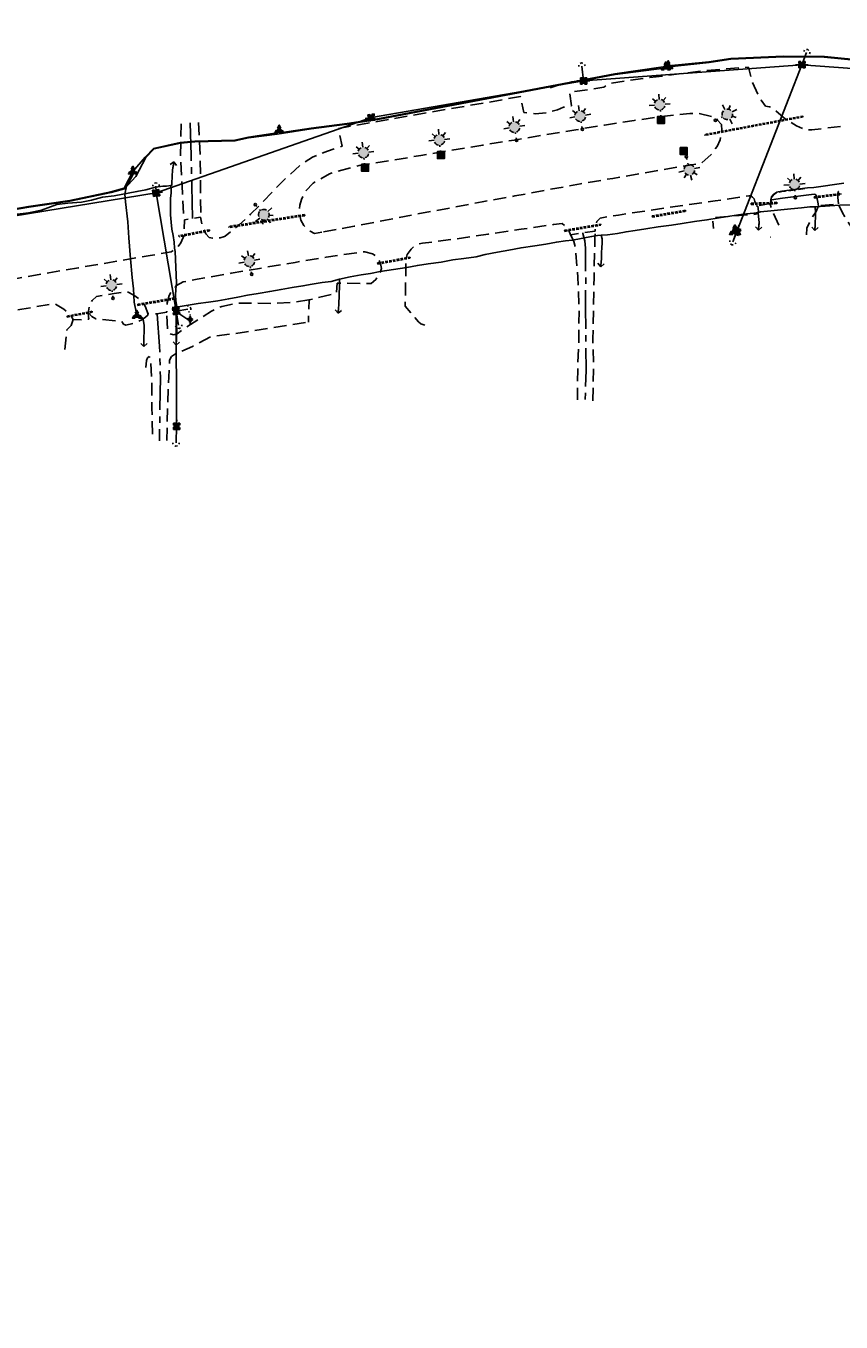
# Model space of a CAD drawing. Extents: x 137717 to 192422, y 75168 to 96003.
# Tile 33 of 36: x 187471 to 188741, y 90729 to 92748. Entities that reach past the tile are written whole.
import ezdxf
from ezdxf.enums import TextEntityAlignment as Align

# ---------------------------------------------------------------- set-up
doc = ezdxf.new("R2010")
doc.units = 0
doc.header["$LTSCALE"] = 80
doc.header["$MEASUREMENT"] = 0
for name, pattern in [('CENTER2', [1.125, 0.75, -0.125, 0.125, -0.125]), ('D05', [0.075, 0.05, -0.025]), ('DASHED2', [0.375, 0.25, -0.125]), ('HIDDEN', [0.375, 0.25, -0.125]), ('HIDDEN_050%', [0.1875, 0.125, -0.0625])]:
    doc.linetypes.add(name, pattern=pattern)
for name, color, linetype in [('ELUDC', 2, 'D05'), ('ELUEO', 1, 'OE'), ('ELUEU', 1, 'ELEC-UG'), ('ELUGU', 2, 'GAS'), ('ELUTU', 131, 'TELE-UG'), ('ELUTU-FO', 30, 'FO'), ('ELYCB', 2, 'HIDDEN_050%'), ('ELYCB-FL', 21, 'Continuous'), ('ELYSP', 3, 'HIDDEN'), ('ELYSU', 1, 'DASHED2'), ('ELYSU-TOP', 53, 'CENTER2'), ('ELYSW-ASPHALT', 181, 'Continuous'), ('ESFLJ', 1, 'Continuous'), ('ESFLP', 1, 'Continuous'), ('ESMask', 155, 'Continuous'), ('ESU-ANCHOR', 1, 'Continuous'), ('ESUE', 1, 'Continuous'), ('ESUG', 2, 'Continuous'), ('ESUT', 131, 'Continuous')]:
    doc.layers.add(name, color=color, linetype=linetype)
doc.styles.add('L60', font='romansm.shx', dxfattribs={"height": 3})
doc.styles.add('romansm', font='romansm.shx')
doc.styles.get("Standard").update_dxf_attribs({"font": 'romans.shx'})
doc.linetypes.add('ELEC-UG', pattern='A,0.3,-0.08,0.02,-0.08,0.02,-0.08,0.02,-0.08,0.3,-0.08,["UE",Standard,S=0.08,R=0,X=-0.07,Y=-0.04],-0.08', length=1.14)
doc.linetypes.add('FO', pattern='A,0.3,-0.08,0.02,-0.08,0.02,-0.08,0.02,-0.08,0.3,-0.08,["FO",Standard,S=0.08,R=0,X=-0.07,Y=-0.04],-0.08', length=1.14)
doc.linetypes.add('GAS', pattern='A,0.3,-0.08,0.02,-0.08,0.02,-0.08,0.02,-0.08,0.3,-0.08,["G",Standard,S=0.08,R=0,X=-0.07,Y=-0.04],-0.05', length=1.11)
doc.linetypes.add('OE', pattern='A,0.25,-0.07,0.07,-0.07,0.07,-0.07,0.07,-0.07,0.25,-0.15,["OE",romansm,S=0.1,R=0,X=-0.1,Y=-0.04],-0.15', length=1.29)
doc.linetypes.add('TELE-UG', pattern='A,0.3,-0.08,0.02,-0.08,0.02,-0.08,0.02,-0.08,0.3,-0.08,["UT",Standard,S=0.08,R=0,X=-0.07,Y=-0.04],-0.08', length=1.14)

# ---------------------------------------------------------------- blocks, each defined once
blk = doc.blocks.new('locate-arrow')
at = {"ltscale": 0.5}
for q in [(0, 0.05), (0.05, 0), (0, -0.05)]:
    blk.add_line((-0.05, 0), q, dxfattribs=at)
blk = doc.blocks.new('emast3-6')
at = {"layer": 'ESMask'}
h = blk.add_hatch(color=256, dxfattribs=at)
edge = h.paths.add_edge_path()
edge.add_arc((0.208, 0), 0.083, 0, 360)
edge = h.paths.add_edge_path()
edge.add_arc((0, 0), 0.018, 0, 360)
for p, q in [((0.041, 0), (0.018, 0)), ((0.125, 0), (0.1, 0)), ((0.113, 0), (0.112, 0)), ((0.208, 0.166), (0.208, 0.083)), ((0.266, 0.059), (0.311, 0.104)), ((0.374, 0), (0.291, 0)), ((0.208, -0.166), (0.208, -0.083)), ((0.311, -0.104), (0.266, -0.059))]:
    blk.add_line(p, q)
blk.add_circle((0, 0), 0.018)
for start, end in [(110.3175, 165.933), (20.3175, 69.6825), (194.067, 249.6825), (290.3175, 339.6825)]:
    blk.add_arc((0.208, 0), 0.083, start, end)
blk = doc.blocks.new('esuanchor')
for start, end in [(155, 205), (90, 115), (245, 270)]:
    blk.add_arc((0, 0), 0.0492, start, end)
blk = doc.blocks.new('esueped')
for points in [[(-0.032, 0.044), (0, 0.1), (0.032, 0.044)], [(-0.032, -0.05), (-0.087, -0.05), (-0.058, 0)], [(0.058, 0), (0.087, -0.05), (0.032, -0.05)]]:
    blk.add_lwpolyline(points)
at = {"layer": 'ESMask'}
blk.add_solid([(-0.087, -0.05), (0, 0.1), (0.087, -0.05)], dxfattribs=at)
at = {"style": 'L60'}
blk.add_text('E', height=0.0668, dxfattribs=at).set_placement((0, 0), align=Align.MIDDLE)
blk = doc.blocks.new('tjb1')
at = {"layer": 'ESMask'}
blk.add_hatch(color=256, dxfattribs=at).paths.add_polyline_path([(-0.069, -0.069), (0.069, -0.069), (0.069, 0.069), (-0.069, 0.069)])
for p, q in [((-0.069, -0.02), (-0.069, 0.02)), ((-0.02, 0.069), (0.02, 0.069)), ((0.069, 0.069), (0.044, 0.069)), ((0.069, 0.044), (0.069, 0.069)), ((0.069, -0.02), (0.069, 0.02)), ((-0.02, -0.069), (0.02, -0.069))]:
    blk.add_line(p, q)
for points in [[(-0.069, 0.044), (-0.069, 0.069), (-0.044, 0.069)], [(-0.044, -0.069), (-0.069, -0.069), (-0.069, -0.044)], [(0.044, -0.069), (0.069, -0.069), (0.069, -0.044)]]:
    blk.add_lwpolyline(points)
blk.add_lwpolyline([(-0.069, -0.069), (0.069, -0.069), (0.069, 0.069), (-0.069, 0.069)], close=True, dxfattribs=at)
blk = doc.blocks.new('esumeter')
at = {"layer": 'ESMask'}
h = blk.add_hatch(color=256, dxfattribs=at)
edge = h.paths.add_edge_path()
edge.add_arc((0, 0), 0.0366, 0, 360)
for p, q in [((0, 0.076), (0, 0.063)), ((0, 0.052), (0, 0.037)), ((0.001, -0.037), (0.001, -0.054)), ((0.001, -0.064), (0.001, -0.076))]:
    blk.add_line(p, q)
for start, end in [(148.4131, 199.5124), (60.4757, 123.6039), (331.749, 25.6453), (236.1936, 300.2286)]:
    blk.add_arc((0, 0), 0.0366, start, end)
blk = doc.blocks.new('esupole')
for p, q in [((-0.049, 0), (-0.098, 0)), ((-0.049, 0.049), (-0.017, 0.049)), ((-0.049, 0.017), (-0.049, 0.049)), ((0.017, 0.049), (0.049, 0.049)), ((0.049, 0.049), (0.049, 0.017)), ((0.098, 0), (0.049, 0)), ((-0.049, -0.049), (-0.049, -0.017)), ((-0.017, -0.049), (-0.049, -0.049)), ((0.049, -0.049), (0.017, -0.049)), ((0.049, -0.017), (0.049, -0.049))]:
    blk.add_line(p, q)
at = {"layer": 'ESMask'}
blk.add_solid([(-0.049, -0.049), (-0.049, 0.049), (0.049, -0.049), (0.049, 0.049)], dxfattribs=at)
blk = doc.blocks.new('esutped')
for points in [[(-0.032, 0.044), (0, 0.1), (0.032, 0.044)], [(-0.032, -0.05), (-0.087, -0.05), (-0.058, -0.001)], [(0.058, -0.001), (0.087, -0.05), (0.032, -0.05)]]:
    blk.add_lwpolyline(points)
at = {"layer": 'ESMask'}
blk.add_solid([(-0.087, -0.05), (0, 0.1), (0.087, -0.05)], dxfattribs=at)
at = {"style": 'L60'}
blk.add_text('T', height=0.0528, dxfattribs=at).set_placement((0, 0), align=Align.MIDDLE)

msp = doc.modelspace()

# ---------------------------------------------------------------- linework, layer by layer
at = {"layer": 'ELUDC'}
for p, q in [((188681.5, 92607.8), (188528.7, 92579.1)), ((188681.7, 92606.3), (188529, 92577.6)), ((188681.7, 92606.3), (188681.5, 92607.8)), ((188529, 92577.6), (188528.7, 92579.1)), ((188600.8, 92471.9), (188641, 92473.4)), ((188600.8, 92471.9), (188600.9, 92469.9)), ((188600.9, 92469.9), (188641.1, 92471.4)), ((188641.1, 92471.4), (188641, 92473.4)), ((188699.1, 92482), (188740.4, 92487.3)), ((188699.1, 92482), (188699.4, 92480)), ((188699.4, 92480), (188740.6, 92485.4)), ((188740.6, 92485.4), (188740.4, 92487.3)), ((187904.9, 92454.5), (187787, 92435.9)), ((187905.2, 92452.5), (187787.3, 92434)), ((187905.2, 92452.5), (187904.9, 92454.5)), ((188446.5, 92452.2), (188498.3, 92461.1)), ((188446.5, 92452.2), (188446.9, 92450.2)), ((188446.9, 92450.2), (188498.7, 92459.2)), ((188498.7, 92459.2), (188498.3, 92461.1)), ((187756.5, 92430.7), (187709, 92421.5)), ((187756.9, 92428.8), (187709.3, 92419.6)), ((187756.9, 92428.8), (187756.5, 92430.7)), ((187787.3, 92434), (187787, 92435.9)), ((188310.1, 92430), (188366.2, 92439.5)), ((188310.4, 92428.1), (188310.1, 92430)), ((188310.4, 92428.1), (188366.5, 92437.6)), ((188366.2, 92439.5), (188366.5, 92437.6)), ((187709.3, 92419.6), (187709, 92421.5)), ((188018.7, 92379.1), (188068.8, 92388.1)), ((188068.8, 92388.1), (188069.2, 92386.2)), ((188019.1, 92377.1), (188018.7, 92379.1)), ((188019.1, 92377.1), (188069.2, 92386.2)), ((187644.9, 92314.8), (187700.8, 92324.4)), ((187645.2, 92312.9), (187644.9, 92314.8)), ((187645.2, 92312.9), (187701.1, 92322.4)), ((187701.1, 92322.4), (187700.8, 92324.4)), ((187534.7, 92296.2), (187573.8, 92303.6)), ((187535, 92294.7), (187534.7, 92296.2)), ((187535, 92294.7), (187574, 92302.1)), ((187574, 92302.1), (187573.8, 92303.6))]:
    msp.add_line(p, q, dxfattribs=at)
at = {"layer": 'ELUEO', "flags": 128}
for points in [[(162290, 82428.9), (162543.8, 82538.9), (162852.1, 82672.5), (163106.2, 82795.3), (163394.7, 82936.2), (163669.4, 83072.7), (163904.1, 83183.9), (164122.6, 83290.7), (164382.5, 83416.6), (164686.7, 83564.1), (165032.7, 83732.4), (165225.1, 83826.5), (165528.6, 83988.3), (165934.9, 84273.9), (166122.8, 84372.9), (166520.9, 84581), (167083.3, 85066.6), (167341.9, 85311.7), (167537.7, 85497.6), (167759.4, 85707.3), (167982.4, 85919.1), (168109.5, 86039.3), (168226.2, 86150.2), (168471.5, 86382.9), (168702.6, 86603.9), (168933.6, 86822.9), (169150.6, 87027.8), (169446.9, 87310.9), (169587.4, 87449.4), (169741.6, 87588.4), (169952.1, 87787.6), (170369.8, 88258.7), (170586.6, 88466.3), (170804.1, 88674.1), (171043.8, 88903.2), (171216.1, 89109.8), (171388.9, 89316.7), (171551.1, 89620.9), (171745.8, 89987.8), (171938.3, 90249.6), (172132.5, 90435.4), (172358.2, 90650.3), (172583.2, 90865.1), (172822.3, 91092.9), (173061.4, 91320.3), (173298.7, 91550), (173546.8, 91783.7), (173850.1, 92073.6), (174045, 92259.1), (174437.8, 92391.6), (174775.4, 92500.3), (175265.5, 92582.8), (175609.2, 92642), (175953.5, 92698.6), (176245.3, 92748.1), (176545, 92746.4), (176812.8, 92743.4), (176819.9, 92743.7), (176827.1, 92743.7), (177093.4, 92740.8), (177422, 92738.2), (177762.3, 92735.6), (178120.5, 92733.5), (178414.7, 92736.5), (178695.9, 92729.2), (178981.4, 92725), (179337, 92723.3), (179570.9, 92721.4), (179806.3, 92718.9), (180019.9, 92717.3), (180249, 92714.7), (180428.5, 92713.8), (180771.8, 92711.1), (181133.6, 92707.3), (181466.7, 92704.6), (181741.7, 92701.8), (182068.2, 92698.9), (182407.3, 92696.3), (182733.6, 92687.1), (183080.2, 92632.6), (183372.6, 92568.7), (183568.6, 92525.1), (183866.6, 92460.5), (184159, 92395.5), (184449.4, 92330.8), (184743.3, 92266.4), (184830.6, 92246.7), (184905.3, 92230.2), (184977.7, 92215.9), (185075.8, 92194.2), (185368.1, 92176.9), (185698, 92180.9), (186029.6, 92219.5), (186360.2, 92272.6), (186692, 92326.6), (186787.5, 92330.5), (187022.9, 92381.8), (187356.7, 92436.5), (187673.5, 92487.9), (188008.9, 92605.5), (188339.6, 92662.5), (188679.9, 92687.7), (188977.1, 92666)], [(188578.3, 92428.1), (188679.9, 92687.7)], [(187705.4, 92124.6), (187704.7, 92303.8), (187673.5, 92487.9)]]:
    msp.add_lwpolyline(points, dxfattribs=at)
at = {"layer": 'ELUEU', "flags": 128}
for points in [[(188339.6, 92662.5), (188335.4, 92662.7), (188328.3, 92662.2), (188321.2, 92661.2), (188313.5, 92658.6), (188304, 92656.2), (188298.5, 92655.6), (188287.8, 92651.9)], [(187704.7, 92303.8), (187705.9, 92302.3), (187721.5, 92291.7), (187726.6, 92290.8)]]:
    msp.add_lwpolyline(points, dxfattribs=at)
at = {"layer": 'ELUGU', "flags": 128}
for points in [[(186861.9, 92354.1), (186871.2, 92358.1), (186891.6, 92362.6), (186912.9, 92362.2), (186929.6, 92366.6), (186946.8, 92375.6), (186965.6, 92372), (186989.2, 92378), (187003.8, 92381), (187018.1, 92384.1), (187059.1, 92389.7), (187099.3, 92396.2), (187115.8, 92398.7), (187134, 92402.1), (187152, 92404.5), (187171.7, 92408.9), (187192.7, 92412.5), (187211, 92415.3), (187229.2, 92418.4), (187248.2, 92423.7), (187267.6, 92424.9), (187284.2, 92427.8), (187305.3, 92431.2), (187323, 92434.5), (187339.4, 92437.6), (187351.2, 92439.3), (187372.2, 92443.4), (187388.7, 92446), (187424.4, 92452), (187441.4, 92454.8), (187457.3, 92454.7), (187474.7, 92457.2), (187494.9, 92461.3), (187518.6, 92470.1), (187536, 92471.9), (187557.2, 92473.8), (187572.6, 92476.5), (187589.9, 92481.5), (187608.1, 92483.5), (187643.5, 92490.1), (187657.6, 92492.9), (187672.4, 92496.9), (187684.1, 92498.3), (187689.8, 92498.8), (187696.3, 92499.7), (187698.2, 92500.3), (187698.2, 92503.2), (187698.7, 92513.4), (187699.2, 92523.8), (187700.4, 92531.7)], [(187696.3, 92499.7), (187697, 92494.6), (187696.8, 92487.5), (187696, 92479.8), (187695.7, 92464.9), (187696.1, 92453.8), (187696.8, 92442.5), (187698, 92431.6), (187700.2, 92421.8), (187701.5, 92411.2), (187702.1, 92401.9), (187703, 92396.9), (187705.3, 92348), (187704, 92337.4), (187703.5, 92328.6), (187704.3, 92320.5), (187705.5, 92310.5), (187701.6, 92310), (187698.5, 92309.5)], [(188700.7, 92466.4), (188738.8, 92469.1), (188755.4, 92469.4), (188772.8, 92469.9), (188790.9, 92470), (188809.1, 92470.3), (188830.1, 92470.2), (188851.4, 92469.9), (188873.3, 92469.8), (188888.4, 92469.3), (188904.2, 92468.7), (188918.3, 92469.2), (188933.8, 92469.2), (188953, 92468.8), (188976.3, 92469.3), (188993.4, 92468.2), (189012.3, 92469.1), (189029.4, 92468.1), (189048.8, 92468.6), (189070, 92468), (189087.6, 92468.3), (189105, 92468.5), (189121.9, 92469.1), (189137.1, 92468.6), (189159.7, 92466.8), (189169.8, 92467.3), (189177.9, 92466.8), (189185.9, 92466.3), (189204.9, 92465.7), (189219.7, 92466.6), (189229.7, 92466.8), (189296.3, 92472.6), (189312.7, 92472.9), (189326.7, 92474.1), (189375.3, 92467.7), (189395.5, 92467.9), (189408, 92468.4), (189426.4, 92467.5), (189440.2, 92467.8), (189454, 92467.9), (189472.8, 92465.6), (189488, 92465.1), (189504.8, 92463.2), (189519.4, 92461.8), (189542.6, 92459.2), (189553.8, 92458), (189572.2, 92456.6), (189604.4, 92454.4), (189620, 92457.4), (189635.2, 92461.8), (189651.4, 92465), (189670.3, 92470.2), (189691, 92474.7), (189705.5, 92479.5), (189724.9, 92483.2), (189743.4, 92481.8), (189763.7, 92480.6), (189783.9, 92479.3), (189803.5, 92479.7), (189817.5, 92478.5), (189837.7, 92478.6), (189854, 92478.8), (189868.2, 92478.2), (189882.7, 92477.7), (189898.9, 92476.9), (189908.2, 92476.4), (189953.7, 92475.1), (189953.2, 92468.3), (189953, 92452.3), (189953.6, 92440.5)], [(188367.2, 92422.4), (188376.7, 92422.8), (188392.5, 92424.8), (188405.9, 92427.6), (188420.2, 92429.4), (188436.5, 92431.9), (188455.9, 92435.1), (188476.5, 92437.9), (188493.4, 92440.4), (188512.6, 92443.7), (188532, 92446.1), (188550.9, 92449.3), (188567.7, 92452), (188588, 92455), (188604.8, 92456.6), (188611.8, 92457.3), (188612.2, 92451.4), (188613.2, 92441.7), (188612.6, 92434.9)], [(188611.8, 92457.3), (188615.5, 92458.4), (188631.4, 92459.9), (188646.9, 92461.6), (188662.8, 92463.1), (188679.2, 92464.8), (188692.2, 92466.1), (188700.7, 92466.4), (188701.2, 92456.9), (188701.3, 92450.9), (188700.8, 92441.3), (188700.5, 92434.4)], [(187959.5, 92353.7), (187976.1, 92357.3), (187992.9, 92360.2), (188007.5, 92362.4), (188022.8, 92365.8), (188064.2, 92372.1), (188080.6, 92375.2), (188097.7, 92377.6), (188117.5, 92380.1), (188135.8, 92383.6), (188153, 92385.9), (188172.3, 92388.6), (188186.5, 92392.2), (188205.7, 92395.9), (188223.1, 92399), (188242.3, 92402.5), (188263.5, 92405.5), (188280.8, 92408.1), (188297.2, 92411.4), (188311.7, 92413.3), (188322.5, 92414.5), (188352.1, 92419.9), (188361.6, 92421.9), (188367.2, 92422.4), (188368.6, 92416.4), (188368.7, 92409.9), (188368.1, 92403.2), (188367.7, 92394.9), (188367.6, 92387.4), (188366.9, 92378)], [(187704.8, 92256), (187705.5, 92272.8), (187705, 92281.9), (187705.8, 92291.3), (187705.9, 92299), (187706.2, 92304.9), (187705.5, 92310.5), (187710.8, 92311.3), (187738.8, 92315.7), (187755, 92318.1), (187769.5, 92320.1), (187786.6, 92323.2), (187800.7, 92325.4), (187816, 92329), (187832.5, 92331.3), (187850.6, 92334.6), (187868.2, 92337.8), (187885.4, 92340.5), (187902.2, 92343.1), (187916.7, 92345.9), (187932.3, 92348.5), (187946.3, 92350.3), (187959.5, 92353.7), (187959.2, 92350.5), (187959.2, 92346.1), (187958.5, 92326.7), (187958.4, 92316.9), (187957.5, 92305.5)]]:
    msp.add_lwpolyline(points, dxfattribs=at)
at = {"layer": 'ELUTU', "flags": 128}
for points in [[(185724.5, 92191.6), (185737.7, 92192.6), (185743.1, 92191.6), (185778, 92195.1), (185852.5, 92207.1), (185896.3, 92214.1), (185927.6, 92222), (185965.1, 92224.1), (185967.8, 92226.8), (185969.1, 92224.8), (185980.2, 92226), (186031.9, 92232.3), (186089.7, 92240.2), (186145.2, 92247.3), (186206.3, 92257.3), (186271.1, 92267.4), (186330.1, 92274.8), (186398.9, 92286.3), (186472, 92297.2), (186538.6, 92306.8), (186602.2, 92317), (186662.7, 92325.4), (186682.3, 92327.4), (186684.4, 92332.4), (186687.3, 92329.2), (186753, 92341.7), (186817.7, 92350.8), (186883.3, 92360.7), (186948.3, 92375.3), (187014.5, 92387.8), (187085.8, 92400.3), (187153.9, 92411.6), (187218.1, 92422.7), (187281.2, 92432.4), (187344.4, 92443.3), (187408.6, 92455.2), (187474.7, 92466.8), (187538.8, 92476.2), (187603, 92489.5), (187623.7, 92495.3), (187637.2, 92521.5), (187656.6, 92543.7), (187669.6, 92557.4), (187711.1, 92566.5), (187733.9, 92568.5), (187796.1, 92570), (187817.2, 92574.7), (187862.1, 92581.6), (187865.3, 92585.6), (187869.8, 92582.1), (187915, 92588.9), (187971.3, 92595.9), (188018.6, 92603.4), (188388.5, 92673.4), (188463.8, 92684.5), (188471.7, 92685.9), (188535.1, 92692), (188568.9, 92697.6), (188651.3, 92701.2), (188714.9, 92700.6), (188778.2, 92694.4), (188850.8, 92687.9), (188920.1, 92680.9), (188983.8, 92675.1), (189038.2, 92671.3), (189103.2, 92669.7), (189123.7, 92669.9), (189153.3, 92669.2), (189216.8, 92669.5), (189279.9, 92668.1), (189341.4, 92669.3), (189409.4, 92668.1), (189438.8, 92667.2), (189507.4, 92669), (189534, 92668), (189594, 92664.6), (189649.8, 92665), (189709.1, 92666.4), (189769.4, 92665.9), (189830.9, 92664.8), (189890.4, 92663.7), (189950.6, 92664.6), (190013.8, 92657.6), (190103.2, 92663), (190113.2, 92659.3)], [(187637.2, 92521.5), (187638.5, 92519.2), (187633.6, 92509.5), (187627.1, 92498.5), (187624.6, 92486.3), (187625.7, 92474), (187629.3, 92443.2), (187631.1, 92418.2), (187633.6, 92385.4), (187636.3, 92356.2), (187638.3, 92338.7), (187639.5, 92318.1), (187643, 92300.4), (187643.5, 92297.1), (187648.5, 92297.2), (187653.2, 92291.5), (187654.6, 92281.5), (187654.5, 92253.6)]]:
    msp.add_lwpolyline(points, dxfattribs=at)
at = {"layer": 'ELUTU-FO', "flags": 128}
msp.add_lwpolyline([(185735.8, 92195.9), (185736.9, 92191.7), (185743.1, 92190.6), (185778.2, 92194.1), (185852.7, 92206.1), (185896.5, 92213.1), (185927.8, 92221), (185980.3, 92225), (186032, 92231.3), (186089.8, 92239.2), (186145.3, 92246.3), (186206.4, 92256.4), (186271.2, 92266.4), (186330.3, 92273.9), (186399, 92285.4), (186472.2, 92296.2), (186538.8, 92305.8), (186602.3, 92316), (186662.8, 92324.4), (186686.2, 92326.8), (186753.2, 92340.7), (186817.9, 92349.9), (186883.4, 92359.7), (186948.6, 92374.3), (187014.7, 92386.8), (187086, 92399.3), (187154, 92410.6), (187218.2, 92421.7), (187281.4, 92431.4), (187344.5, 92442.3), (187408.8, 92454.2), (187474.9, 92465.8), (187539, 92475.2), (187603.2, 92488.6), (187624.3, 92494.4), (187641.8, 92513.4), (187657.4, 92543.1), (187670.2, 92556.5), (187711.3, 92565.5), (187734, 92567.5), (187796.2, 92569), (187817.3, 92573.7), (187862.3, 92579.3), (187915.2, 92587.9), (187971.4, 92594.9), (188018.8, 92602.4), (188388.7, 92672.4), (188465.1, 92682.4), (188467.8, 92684), (188535.3, 92691), (188569, 92696.6), (188651.3, 92700.2), (188714.8, 92699.6), (188778.1, 92693.4), (188850.7, 92686.9), (188920, 92679.9), (188983.7, 92674.1), (189038.1, 92670.3), (189103.2, 92668.7), (189127.2, 92667.1), (189153.4, 92668.2), (189216.8, 92668.5), (189279.9, 92667.1), (189341.4, 92668.3), (189409.4, 92667.1), (189438.8, 92666.2), (189507.4, 92668), (189533.9, 92667), (189594, 92663.6), (189649.8, 92664), (189709.1, 92665.4), (189769.3, 92664.9), (189830.9, 92663.8), (189890.4, 92662.7), (189950.6, 92663.6), (190013.8, 92656.6), (190101.4, 92658.1), (190142.6, 92658.7), (190177, 92659.4), (190207.1, 92661), (190238.5, 92659.2), (190265.2, 92649.8), (190292.7, 92650.6), (190323.1, 92652.5), (190354.9, 92648.7), (190384.6, 92647.8), (190418.2, 92645.1), (190449.9, 92642.4), (190483.2, 92640.6), (190517.5, 92638), (190549.8, 92636.4), (190581.6, 92634.4), (190614, 92630.4), (190640.2, 92627.8), (190669, 92626.8), (190700, 92623.9), (190728.7, 92622.5), (190757.6, 92621.1), (190788.7, 92618.2), (190817.2, 92616.9), (190848.9, 92611.5), (190873.5, 92612.1), (190904.2, 92610.6), (190937.1, 92607.7), (190970, 92607.9), (190993.9, 92599.5), (191016.8, 92598.5), (191037.7, 92594.8), (191060, 92591.8), (191086, 92587.2), (191117.5, 92581.3), (191146, 92575.3), (191175, 92569.6), (191213.7, 92563.5), (191245.3, 92556.4), (191276, 92551), (191304.8, 92546.7), (191333.2, 92540.4), (191362.7, 92532.8), (191394.7, 92525.9), (191423.7, 92518.2), (191452.3, 92510.8), (191479.2, 92504.1), (191508.4, 92496.7), (191534.9, 92488.8), (191563.3, 92479.7), (191587.5, 92471.4), (191616.3, 92463), (191640.5, 92456.5), (191671.6, 92445.9), (191688.9, 92436.4), (191722.8, 92429.6), (191746.7, 92421.8), (191780.5, 92410.6), (191783.4, 92406.4), (191806.1, 92402.5), (191834, 92391.9), (191857, 92379.5), (191878.6, 92367.4), (191906.8, 92355.6), (191937.2, 92342.5), (191966.1, 92333.2), (191993.1, 92326.8), (192001.9, 92339), (192018.2, 92358.9), (192011.1, 92350.5), (192009.5, 92337.2), (192006.3, 92330), (192002.2, 92322.1), (191999.4, 92316.3), (192002.8, 92312), (192030.7, 92301.5)], dxfattribs=at)
at = {"layer": 'ELYCB', "flags": 128}
msp.add_lwpolyline([(188684.3, 92494.7), (188648.6, 92490), (188643.3, 92489.1), (188641, 92488.6), (188635.9, 92485.3), (188633.1, 92481.4), (188632, 92477.3), (188632, 92474.1)], dxfattribs=at)
at = {"layer": 'ELYCB-FL'}
msp.add_line((188630.2, 92419.2), (188631.2, 92419.2), dxfattribs=at)
at = {"layer": 'ELYCB-FL', "flags": 128}
for points in [[(188643.1, 92489.7), (188640.8, 92489.1), (188635.5, 92485.8), (188632.6, 92481.7), (188631.4, 92477.4), (188631.4, 92474.1)], [(188643.1, 92489.8), (188648.7, 92490.7), (188688.8, 92495.7), (188698.3, 92496.4), (188745.1, 92503.3)]]:
    msp.add_lwpolyline(points, dxfattribs=at)
at = {"layer": 'ELYSP', "flags": 128}
for points in [[(185069.3, 92344.8), (185069, 92293.5), (185069, 92252.3), (185076.1, 92244.7), (185082.1, 92240.5), (185086, 92239.5), (185103.4, 92237.4), (185105.6, 92209.4), (185083.7, 92208.8), (185079.3, 92207.4), (185070.6, 92201.3), (185068.2, 92195.4), (185068.2, 92145.1), (185069, 92134), (185076.9, 92119.5), (185096.1, 92105.7), (185144.4, 92100.9), (185193.7, 92096.8), (185243.6, 92093.4), (185291.6, 92090.6), (185339.6, 92088.6), (185355.7, 92088.3), (185366.4, 92094.9), (185376.2, 92103.8), (185381.6, 92112.7), (185384.1, 92125.3), (185401.7, 92124.9), (185416.5, 92124.5), (185416.6, 92114.4), (185417.4, 92106.9), (185423.4, 92097), (185434.9, 92086.9), (185437.2, 92086.7), (185484.6, 92086.3), (185501.2, 92086.1), (185509.2, 92093.9), (185513.6, 92102.9), (185514.9, 92123.8), (185530.4, 92124.8), (185545.5, 92125.4), (185546.8, 92115.1), (185549.6, 92104.7), (185556.1, 92096), (185567.7, 92087), (185582.3, 92086.8), (185632.8, 92087.4), (185680.9, 92089.2), (185691.9, 92089.9), (185719.4, 92106.6), (185726.1, 92120.3), (185726.5, 92132.2), (185742.4, 92133.4), (185756.4, 92134.9), (185758.5, 92113.2), (185765.9, 92102.5), (185780.5, 92095.3), (185827.7, 92097.7), (185876.5, 92102.2), (185916.3, 92106.4), (185924.5, 92116), (185926.3, 92126.3), (185923.7, 92144), (185942.6, 92147.1), (185957.6, 92148.8), (185962, 92135.8), (185970.6, 92123.9), (185987.6, 92114.9), (186027.2, 92119.9), (186037.3, 92121.6), (186046.9, 92130), (186055.7, 92143.8), (186057.8, 92155.4), (186057, 92167.4), (186071.1, 92168.5), (186084.7, 92170.5), (186087.4, 92158.6), (186090.5, 92150.2), (186099.9, 92140.1), (186115.1, 92132.5), (186125.6, 92133.9), (186175.1, 92141.2), (186224.8, 92149.5), (186272.8, 92156.9), (186290.9, 92159.9), (186300.6, 92167.3), (186306.3, 92176.6), (186308.1, 92187.1), (186307.4, 92196.3), (186319.5, 92199.2), (186330.1, 92200.9), (186334, 92191.4), (186338.4, 92184.6), (186347.4, 92177.1), (186362.2, 92171.6), (186372.2, 92172.9), (186421.6, 92180.7), (186470.7, 92188.7), (186521, 92196.6), (186572.4, 92204.9), (186620.1, 92212.8), (186643.4, 92216.5), (186649.5, 92223.1), (186653.3, 92229.8), (186656.7, 92239.8), (186657.6, 92248.9), (186669.8, 92250.1), (186679.4, 92252.6), (186683.2, 92243.6), (186688.6, 92236.1), (186694.9, 92231.1), (186703.7, 92226.6), (186719.3, 92228.9), (186770, 92237.7), (186818.4, 92246), (186846.3, 92251.1), (186855.6, 92260.2), (186860.9, 92269.3), (186862.5, 92276.8), (186874.6, 92278.4), (186889.2, 92281.6), (186894.1, 92270.4), (186900.4, 92265.6), (186909, 92261.7), (186915.6, 92262.7), (186964.6, 92271.1), (187014, 92279.6), (187061.4, 92287.8), (187109.6, 92296), (187160.7, 92304.7), (187210.6, 92313.2), (187260.2, 92321.6), (187307.9, 92329.8), (187356, 92338.2), (187405.2, 92346.3), (187456.6, 92354.9), (187506.3, 92363.5), (187552.7, 92371.4), (187600.7, 92379.7), (187664.4, 92390.5), (187697, 92396.3), (187705.2, 92401.6), (187712.2, 92410.2), (187717.2, 92422.7), (187717.6, 92446.2), (187730.1, 92448), (187742.7, 92450.1), (187745.7, 92436.2), (187751, 92424.4), (187756.3, 92418.6), (187761.6, 92417.6), (187773.4, 92418.2), (187780.3, 92420.3), (187781.1, 92420.8), (187803.6, 92438.8), (187820.8, 92454.7), (187873.5, 92508.9), (187899.2, 92532), (187917.2, 92543.6), (187940.5, 92553.2), (187963.5, 92560.9), (187957.7, 92588.4), (188011.5, 92598.1), (188101.1, 92613.9), (188187.4, 92628.6), (188241.5, 92638.3), (188246.3, 92613.1), (188264.4, 92611.4), (188281.4, 92612.8), (188298.9, 92617.5), (188308.6, 92621.6), (188320.8, 92623.9), (188317.9, 92644.6), (188354.2, 92650), (188371.1, 92652.5), (188379.6, 92658.6), (188442.8, 92667.7), (188531.1, 92678.6), (188596.8, 92684), (188602.5, 92660.8), (188612.6, 92639.3), (188616.2, 92632.6), (188623.1, 92623.3), (188629.2, 92622.3), (188635.5, 92619), (188655.1, 92602.7), (188671.7, 92592.3), (188685, 92586.7), (188695.3, 92586.3), (188740.4, 92591.6)], [(188736.7, 92470.9), (188735.4, 92486.2), (188736.7, 92490), (188740.1, 92491.5), (188745.1, 92491.9), (188746, 92492.1)], [(188092.3, 92282), (188086.1, 92284.1), (188082.3, 92287.2), (188061.7, 92311.7), (188063, 92383.4), (188063.1, 92386.5), (188064.6, 92392.3), (188070.8, 92400.3), (188077.9, 92407.3), (188081.9, 92408.7), (188088.8, 92409.5), (188140.4, 92416.4), (188191.1, 92424), (188242.5, 92431.4), (188292.9, 92438.7), (188306.3, 92440.5), (188312.8, 92434.9), (188317.2, 92428.5), (188319.3, 92422.9), (188338.3, 92425.9), (188357.9, 92428.2), (188357.9, 92435), (188360.4, 92443.6), (188365.3, 92448.9), (188393.9, 92453.5), (188444.3, 92461.3), (188494.5, 92468.4), (188544.9, 92475.5), (188597.3, 92483.5), (188599.6, 92483.5), (188602.8, 92481.4), (188605.4, 92478.8), (188606.7, 92474.6), (188608.8, 92467.8), (188619.8, 92469.6), (188630.2, 92471.5), (188632, 92474.1)], [(188705.9, 92468), (188703.4, 92481.9), (188701.9, 92484.5), (188699.5, 92485.9), (188699, 92485.9)], [(185063.6, 91788.5), (185073.2, 91795.1), (185083.7, 91797.2), (185083.9, 91812.9), (185072.8, 91815.2), (185063.7, 91820.9), (185062.9, 91822), (185063, 91871.3), (185063.8, 91921.1), (185064.8, 91971.4), (185066.3, 92014.5), (185071.1, 92024), (185082.2, 92037.2), (185100.5, 92045.5), (185137.7, 92042), (185188, 92037.8), (185239.5, 92034.3), (185287.4, 92031.5), (185335.8, 92029.5), (185384.7, 92028), (185433.8, 92027.2), (185481.5, 92026.8), (185531.4, 92026.7), (185582.1, 92027.8), (185630.8, 92029.1), (185681.5, 92031.5), (185731.2, 92034.5), (185780.5, 92037.6), (185829.9, 92041.7), (185879.7, 92046.4), (185931, 92052.2), (185982.2, 92058.7), (186031.7, 92065.9), (186082.9, 92073.3), (186131.7, 92081.2), (186181.2, 92089.2), (186231.3, 92097.3), (186280.8, 92105.5), (186313.6, 92110.5), (186323.7, 92105), (186330.8, 92098.7), (186334.1, 92092), (186337.2, 92085.5), (186352.9, 92087.9), (186370.5, 92089.7), (186371, 92096.6), (186371.6, 92101), (186374.5, 92110.6), (186378.3, 92116.2), (186385.4, 92122.9), (186428.2, 92130.8), (186477.9, 92139), (186528.3, 92147.5), (186579.8, 92156.5), (186626.9, 92165), (186675.9, 92173), (186726, 92181.5), (186777.2, 92190.1), (186825.1, 92198.6), (186874.3, 92206.9), (186922.8, 92214.9), (186964.1, 92221.7), (186977.8, 92217.9), (186988.6, 92211.6), (186996.5, 92201.5), (187000.9, 92194.1), (187003, 92189), (187015.4, 92189.6), (187030, 92191.5), (187030.5, 92201.7), (187033, 92209.3), (187037.2, 92219), (187046.4, 92228.6), (187056.7, 92237.5), (187069.2, 92239.8), (187117.4, 92248.4), (187167.9, 92256.3), (187218.2, 92264.8), (187240.3, 92265), (187267.9, 92267), (187286.8, 92268.4), (187305.4, 92271.1), (187316, 92273.2), (187325.3, 92275.4), (187348.6, 92284.2), (187363.3, 92289.7), (187411.6, 92297.8), (187464.4, 92306.9), (187513.9, 92315.5), (187515.6, 92315.6), (187529.5, 92307.1), (187539.6, 92298.1), (187544.2, 92290.7), (187557, 92290.4), (187568.5, 92291.6), (187567.8, 92300.9), (187569.2, 92312.2), (187573.7, 92320.4), (187580.8, 92326.7), (187608.1, 92331.4), (187628.2, 92334.5), (187639, 92328.9), (187651.4, 92319.8), (187657, 92310.7), (187660.6, 92300.4), (187674.8, 92299.7), (187690.1, 92302.1), (187690.8, 92316.7), (187693.7, 92328.3), (187699.7, 92337.9), (187705.4, 92343.8), (187715.8, 92349.4), (187737.6, 92353.6), (187790.5, 92362.8), (187838.7, 92371.1), (187890, 92379.8), (187938.7, 92387.7), (187988.9, 92395.3), (187998.9, 92396.3), (188010.6, 92392.9), (188018.2, 92388.4), (188023.4, 92378.1), (188024.8, 92370.3), (188023.9, 92367.1), (188021.8, 92361.5), (188015.8, 92353.1), (188008.6, 92346.7), (187955.5, 92347.6), (187954.6, 92332.1), (187911.9, 92321.5), (187910.9, 92286.9)]]:
    msp.add_lwpolyline(points, dxfattribs=at)
msp.add_lwpolyline([(187931.6, 92426.7), (187920.2, 92425), (187913.5, 92428.7), (187909.1, 92431.9), (187903.5, 92437.5), (187899.1, 92445.8), (187896.7, 92457.5), (187897.3, 92469), (187900.1, 92477.9), (187905.6, 92490), (187918, 92503.4), (187943.6, 92518), (187990.1, 92530.7), (188037.6, 92538.3), (188085.8, 92546.4), (188133.6, 92554.4), (188182.4, 92562.5), (188231.4, 92570.3), (188279.4, 92578.4), (188327.5, 92586.4), (188372.4, 92593.6), (188418.4, 92600.9), (188465.7, 92607.7), (188505.3, 92611.6), (188511.2, 92612), (188519.2, 92611.6), (188539.2, 92606.8), (188547.4, 92602), (188554.4, 92594.7), (188555, 92585.2), (188552.4, 92570.8), (188547.6, 92560.1), (188538.7, 92548), (188523.2, 92534.2), (188486.5, 92528.2), (188435.4, 92519.2), (188385.1, 92510.7), (188335, 92502.1), (188283.7, 92492.9), (188232.6, 92483.3), (188181.8, 92474.1), (188131.7, 92464.5), (188080.9, 92455.4), (188031.1, 92445.5), (187982.1, 92436.2)], close=True, dxfattribs=at)
at = {"layer": 'ELYSU', "flags": 128}
for points in [[(187712.4, 92595.7), (187711.5, 92547.5), (187713.9, 92499.5), (187716.4, 92448), (187717.6, 92446.2)], [(187739.5, 92597.7), (187742.2, 92547.3), (187742.7, 92499.4), (187743.1, 92451.4), (187742.7, 92450.1)], [(188608.8, 92467.8), (188611.3, 92467.4), (188612.1, 92459.6), (188610.2, 92455.7), (188603.8, 92454.3), (188540.9, 92449.6), (188542.1, 92432.7)], [(188644, 92437.8), (188634.5, 92459.2), (188630.4, 92470.4), (188630.2, 92471.5)], [(188705.9, 92468), (188705.3, 92467), (188702, 92459.3), (188694.2, 92447.6), (188687.8, 92433), (188686.7, 92420.1)], [(188763.9, 92426.4), (188754.8, 92438.4), (188743, 92456.9), (188737.1, 92469.8), (188736.7, 92470.9), (188705.9, 92468)], [(188353.9, 92164.2), (188355.1, 92213), (188354.2, 92260.8), (188355.1, 92309), (188355.9, 92356.3), (188357, 92404.6), (188357.2, 92416.1), (188357.7, 92426.7), (188357.9, 92428.2)], [(188319.3, 92422.9), (188320.4, 92421), (188324.5, 92412.3), (188326.7, 92403.8), (188330.6, 92356.7), (188332.7, 92309.2), (188332.3, 92261.3), (188330.5, 92212.5), (188330.1, 92165.5)], [(187911.9, 92321.5), (187911.5, 92321.5), (187886.3, 92317.7), (187854.4, 92316), (187799.2, 92316.1), (187775.9, 92311.2), (187759.6, 92303.8), (187714.9, 92275), (187706.3, 92268.7), (187700.4, 92267), (187694.6, 92268.6), (187691.2, 92271.9), (187690.1, 92301.4), (187690.1, 92302.1)], [(187544.2, 92290.7), (187543.7, 92289.2), (187541, 92281.6), (187534.5, 92274.8), (187530.8, 92242.4)], [(187660.6, 92300.4), (187660.7, 92299.1), (187660.9, 92298), (187656.9, 92294.5), (187651.3, 92290.5), (187638.1, 92285), (187626.5, 92282.2), (187622.5, 92283.7), (187619.8, 92287.9), (187579.6, 92292.1), (187573.3, 92295.6), (187568.6, 92300.6), (187567.8, 92300.9)], [(187690.1, 92102.2), (187691.4, 92152.2), (187693.2, 92201.8), (187694.3, 92227.4), (187697.5, 92233.2), (187703.8, 92237.5), (187730.1, 92248.9), (187758.8, 92264), (187814.5, 92271.4), (187909.8, 92286.9), (187910.9, 92286.9)], [(187657.6, 92216.3), (187658.3, 92226.8), (187660.2, 92231.3), (187662.6, 92233), (187664.8, 92230.8), (187666.6, 92201.1), (187666.9, 92152.5), (187668.2, 92103.6)]]:
    msp.add_lwpolyline(points, dxfattribs=at)
at = {"layer": 'ELYSU-TOP', "flags": 128}
for points in [[(187730.1, 92448), (187730.3, 92448.5), (187729.1, 92498.8), (187728, 92546.1), (187726.7, 92597)], [(188338.3, 92425.9), (188338.3, 92424.7), (188341.5, 92413.2), (188342.6, 92402), (188343, 92355.9), (188342.7, 92308.4), (188343.1, 92261.1), (188343.6, 92212), (188342.2, 92163.9)], [(187674.8, 92299.7), (187674.9, 92299), (187678.8, 92249.4), (187680.3, 92200.7), (187679.1, 92152), (187678.9, 92101.8)]]:
    msp.add_lwpolyline(points, dxfattribs=at)
at = {"layer": 'ELYSW-ASPHALT', "flags": 128}
msp.add_lwpolyline([(188632, 92477.3), (188632.3, 92477.3), (188649.9, 92480), (188699, 92485.9)], dxfattribs=at)
at = {"layer": 'ESU-ANCHOR'}
for p, q in [((188679.9, 92687.7), (188687.3, 92706.7)), ((188337.1, 92685.5), (188339.6, 92662.5)), ((187673.2, 92498.8), (187673.5, 92487.9)), ((188572.3, 92412), (188578.3, 92428.1)), ((187704.7, 92303.8), (187722.8, 92307.2)), ((187708.5, 92281.9), (187704.7, 92303.8)), ((187704.6, 92098.7), (187705.4, 92124.6))]:
    msp.add_line(p, q, dxfattribs=at)

# ---------------------------------------------------------------- block references
at = {"layer": 'ESFLJ', "xscale": 80, "yscale": 80, "zscale": 80}
for p in [(188460.4, 92601.7), (188117.3, 92546.9), (188495.8, 92553.2), (187999.2, 92527.2)]:
    msp.add_blockref('tjb1', p, dxfattribs=at)
at = {"layer": 'ESFLP', "xscale": 100, "yscale": 100, "zscale": 100}
for p, rotation in [((188460.2, 92604.8), 95.21529259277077), ((188545.1, 92601.1), 26.62758885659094), ((188235.2, 92570), 99.07353091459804), ((188337.8, 92587.2), 99.54258533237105), ((188116.8, 92550), 95.26935495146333), ((187998.7, 92530.1), 96.03168836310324), ((188499.9, 92544.3), 282.7086292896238), ((188669.7, 92480.6), 93.78628443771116), ((187827.9, 92469.9), 310.0264129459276), ((187822.5, 92361.2), 100.4360011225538), ((187606.3, 92323.8), 96.77459364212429)]:
    msp.add_blockref('emast3-6', p, dxfattribs=dict(at, rotation=rotation))
at = {"layer": 'ESU-ANCHOR', "xscale": 100, "yscale": 100, "zscale": 100}
for p, rotation in [((188687.3, 92706.7), 248.8367926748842), ((188337.1, 92685.5), 276.2146854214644), ((187673.2, 92498.8), 271.6394188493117), ((188572.3, 92412), 69.73642108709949), ((187722.8, 92307.2), 190.6904407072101), ((187708.5, 92281.9), 99.8388680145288), ((187704.6, 92098.7), 88.24796950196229)]:
    msp.add_blockref('esuanchor', p, dxfattribs=dict(at, rotation=rotation))
at = {"layer": 'ESUE', "xscale": 100, "yscale": 100, "zscale": 100}
for name, p in [('esupole', (188679.9, 92687.7)), ('esupole', (188339.6, 92662.5)), ('esueped', (188575.6, 92428.3)), ('esumeter', (187726.6, 92290.8))]:
    msp.add_blockref(name, p, dxfattribs=at)
at = {"layer": 'ESUE', "zscale": 100}
for p, xscale, yscale, rotation in [((188008.9, 92605.5), 100.0000000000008, 99.999999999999, 8.287283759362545), ((187673.5, 92487.9), 100.0000000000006, 100.0000000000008, 7.80775194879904), ((188578.3, 92428.1), 99.9999999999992, 100.0000000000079, 70.13815705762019), ((187704.7, 92303.8), 99.99999999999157, 99.99999999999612, 280.3067263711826), ((187705.4, 92124.6), 99.99999999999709, 100.0000000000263, 89.41230881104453)]:
    msp.add_blockref('esupole', p, dxfattribs=dict(at, xscale=xscale, yscale=yscale, rotation=rotation))
at = {"layer": 'ESUG', "xscale": 100, "yscale": 100, "zscale": 100}
for p, rotation in [((187700.4, 92531.7), 261.2858856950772), ((188612.6, 92434.9), 85.23425928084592), ((188700.5, 92434.4), 87.22763259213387), ((188366.9, 92378), 85.330550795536), ((187957.5, 92305.5), 85.53747583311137), ((187704.8, 92256), 87.52287559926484)]:
    msp.add_blockref('locate-arrow', p, dxfattribs=dict(at, rotation=rotation))
at = {"layer": 'ESUT', "xscale": 80, "yscale": 80, "zscale": 80}
for p in [(188467.8, 92684), (188471.7, 92685.9), (187865.3, 92585.6), (187637.2, 92521.5), (187643.5, 92297.1)]:
    msp.add_blockref('esutped', p, dxfattribs=at)
at = {"layer": 'ESUT', "xscale": 100.0000000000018, "yscale": 100.000000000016, "zscale": 100, "rotation": 89.2256157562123}
msp.add_blockref('locate-arrow', (187654.5, 92253.6), dxfattribs=at)

doc.saveas('drawing.dxf')
